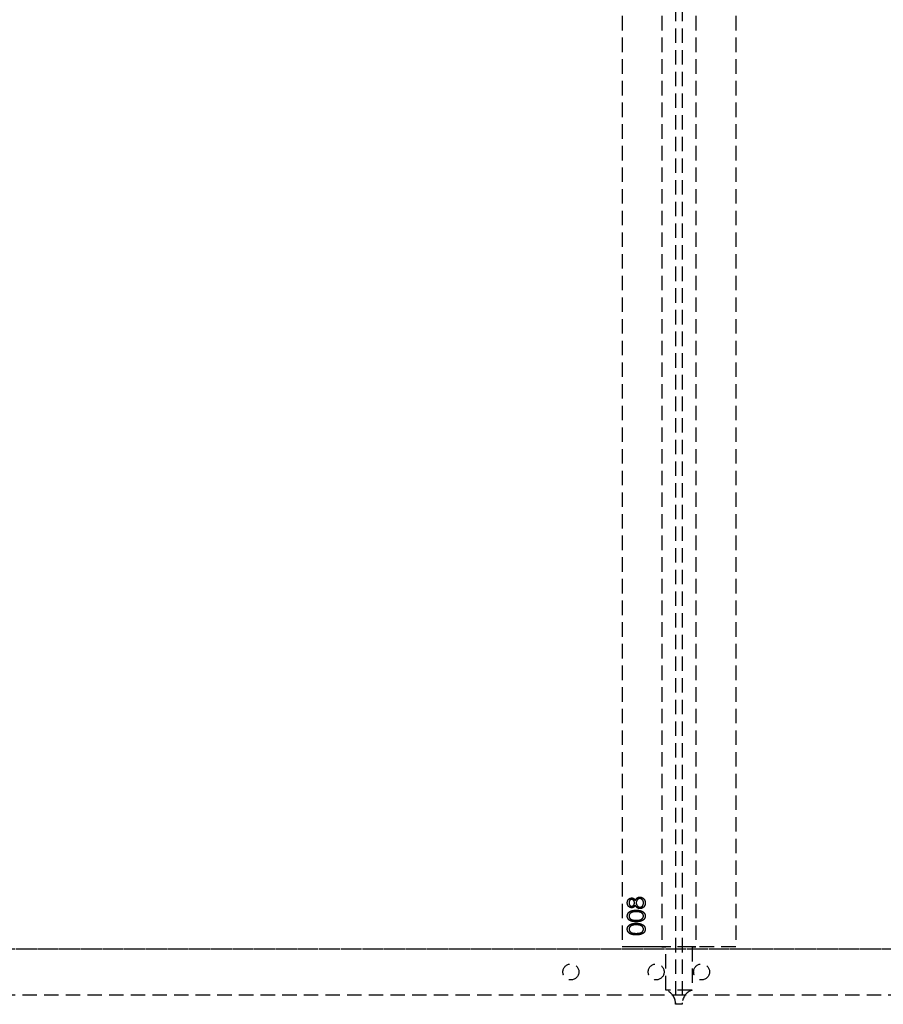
# Model space of a CAD drawing. Header units: millimetres. Extents: x 410 to 11678, y 2765 to 7100.
# Tile 34 of 38: x 5885 to 6645, y 4822 to 5688. Entities that reach past the tile are written whole.
import ezdxf

# ---------------------------------------------------------------- set-up
doc = ezdxf.new("R2010")
doc.units = ezdxf.units.MM
doc.header["$LTSCALE"] = 10
doc.linetypes.add('HIDDEN', pattern=[1.905, 1.27, -0.635])
doc.layers.add('Plancher inferieur', color=7, linetype='Continuous')

msp = doc.modelspace()

# ---------------------------------------------------------------- linework, layer by layer
at = {"layer": 'Plancher inferieur', "linetype": 'HIDDEN'}
for p, q in [((6462.02, 6499.61), (6462.02, 4822.76)), ((6468.02, 6499.61), (6468.02, 4822.76)), ((6415.02, 6453.44), (6415.02, 4872.44)), ((6450.02, 6453.44), (6450.02, 4872.44)), ((6480.02, 6453.44), (6480.02, 4872.44)), ((6515.02, 6453.44), (6515.02, 4872.44)), ((7405.02, 4870.44), (410.02, 4870.44)), ((7285.02, 4870.44), (5825.02, 4870.44)), ((6515.02, 4872.44), (6415.02, 4872.44)), ((6450.02, 4872.44), (6415.02, 4872.44)), ((6453.45, 4872.44), (6450.02, 4872.44)), ((6450.02, 4872.44), (6453.45, 4872.44)), ((6453.45, 4834.26), (6453.45, 4872.44)), ((6476.59, 4872.44), (6453.45, 4872.44)), ((6476.59, 4872.44), (6476.59, 4834.26)), ((6480.02, 4872.44), (6476.59, 4872.44)), ((6476.59, 4872.44), (6480.02, 4872.44)), ((6515.02, 4872.44), (6480.02, 4872.44)), ((6476.59, 4834.26), (6453.45, 4834.26)), ((7405.02, 4829.94), (410.02, 4829.94)), ((6462.02, 4821.94), (6462.02, 4822.76)), ((6468.02, 4821.94), (6462.02, 4821.94)), ((6468.02, 4822.76), (6468.02, 4821.94))]:
    msp.add_line(p, q, dxfattribs=at)
for centre in [(6370.02, 4850.44), (6370.02, 4850.44), (6445.02, 4850.44), (6445.02, 4850.44), (6485.02, 4850.44), (6485.02, 4850.44)]:
    msp.add_circle(centre, 7, dxfattribs=at)
for centre, start, end in [((6450.02, 4822.76), 0, 73.40216), ((6480.02, 4822.76), 106.59784, 180)]:
    msp.add_arc(centre, 12, start, end, dxfattribs=at)
for points, knots in [([(6419.63, 4911.25), (6419.64, 4911.45), (6419.65, 4911.82), (6419.75, 4912.37), (6419.93, 4912.9), (6420.16, 4913.41), (6420.44, 4913.88), (6420.79, 4914.29), (6421.17, 4914.66), (6421.6, 4914.96), (6422.06, 4915.21), (6422.54, 4915.38), (6423.03, 4915.49), (6423.36, 4915.51), (6423.53, 4915.51)], [0, 0, 0, 0, 0.089403, 0.176293, 0.262607, 0.34942, 0.435467, 0.518891, 0.600969, 0.683865, 0.765824, 0.844888, 0.922285, 1, 1, 1, 1]), ([(6419.63, 4911.25), (6419.64, 4911.45), (6419.65, 4911.82), (6419.75, 4912.37), (6419.93, 4912.9), (6420.16, 4913.41), (6420.44, 4913.88), (6420.79, 4914.29), (6421.17, 4914.66), (6421.6, 4914.96), (6422.06, 4915.21), (6422.54, 4915.38), (6423.03, 4915.49), (6423.36, 4915.51), (6423.53, 4915.51)], [0, 0, 0, 0, 0.089403, 0.176293, 0.262607, 0.34942, 0.435467, 0.518891, 0.600969, 0.683865, 0.765824, 0.844888, 0.922285, 1, 1, 1, 1]), ([(6423.47, 4914.17), (6423.4, 4914.16), (6423.26, 4914.16), (6423.05, 4914.12), (6422.85, 4914.06), (6422.65, 4913.98), (6422.45, 4913.87), (6422.26, 4913.74), (6422.07, 4913.58), (6421.89, 4913.4), (6421.72, 4913.2), (6421.57, 4912.98), (6421.45, 4912.73), (6421.35, 4912.46), (6421.27, 4912.17), (6421.21, 4911.86), (6421.18, 4911.53), (6421.18, 4911.3), (6421.17, 4911.18)], [0, 0, 0, 0, 0.050887, 0.101004, 0.151725, 0.203028, 0.256199, 0.311374, 0.369279, 0.430507, 0.492993, 0.556503, 0.622108, 0.690284, 0.761455, 0.836405, 0.915512, 1, 1, 1, 1]), ([(6423.47, 4914.17), (6423.4, 4914.16), (6423.26, 4914.16), (6423.05, 4914.12), (6422.85, 4914.06), (6422.65, 4913.98), (6422.45, 4913.87), (6422.26, 4913.74), (6422.07, 4913.58), (6421.89, 4913.4), (6421.72, 4913.2), (6421.57, 4912.98), (6421.45, 4912.73), (6421.35, 4912.46), (6421.27, 4912.17), (6421.21, 4911.86), (6421.18, 4911.53), (6421.18, 4911.3), (6421.17, 4911.18)], [0, 0, 0, 0, 0.050887, 0.101004, 0.151725, 0.203028, 0.256199, 0.311374, 0.369279, 0.430507, 0.492993, 0.556503, 0.622108, 0.690284, 0.761455, 0.836405, 0.915512, 1, 1, 1, 1]), ([(6425.98, 4911.23), (6425.98, 4911.36), (6425.97, 4911.61), (6425.9, 4911.99), (6425.79, 4912.35), (6425.64, 4912.7), (6425.45, 4913.03), (6425.23, 4913.32), (6424.97, 4913.57), (6424.69, 4913.78), (6424.39, 4913.95), (6424.09, 4914.08), (6423.78, 4914.15), (6423.58, 4914.16), (6423.47, 4914.17)], [0, 0, 0, 0, 0.089713, 0.178541, 0.266908, 0.356931, 0.445731, 0.530796, 0.614591, 0.698244, 0.779084, 0.855316, 0.928538, 1, 1, 1, 1]), ([(6425.98, 4911.23), (6425.98, 4911.36), (6425.97, 4911.61), (6425.9, 4911.99), (6425.79, 4912.35), (6425.64, 4912.7), (6425.45, 4913.03), (6425.23, 4913.32), (6424.97, 4913.57), (6424.69, 4913.78), (6424.39, 4913.95), (6424.09, 4914.08), (6423.78, 4914.15), (6423.58, 4914.16), (6423.47, 4914.17)], [0, 0, 0, 0, 0.089713, 0.178541, 0.266908, 0.356931, 0.445731, 0.530796, 0.614591, 0.698244, 0.779084, 0.855316, 0.928538, 1, 1, 1, 1]), ([(6423.53, 4915.51), (6423.69, 4915.51), (6424.01, 4915.49), (6424.47, 4915.39), (6424.91, 4915.22), (6425.32, 4914.99), (6425.7, 4914.68), (6426.05, 4914.31), (6426.38, 4913.88), (6426.57, 4913.55), (6426.66, 4913.38)], [0, 0, 0, 0, 0.1219258, 0.2394554, 0.3547741, 0.4714756, 0.5922654, 0.7186532, 0.8548665, 1, 1, 1, 1]), ([(6423.53, 4915.51), (6423.69, 4915.51), (6424.01, 4915.49), (6424.47, 4915.39), (6424.91, 4915.22), (6425.32, 4914.99), (6425.7, 4914.68), (6426.05, 4914.31), (6426.38, 4913.88), (6426.57, 4913.55), (6426.66, 4913.38)], [0, 0, 0, 0, 0.1219258, 0.2394554, 0.3547741, 0.4714756, 0.5922654, 0.7186532, 0.8548665, 1, 1, 1, 1]), ([(6426.66, 4913.38), (6426.73, 4913.5), (6426.85, 4913.74), (6427.05, 4914.08), (6427.26, 4914.4), (6427.48, 4914.69), (6427.7, 4914.95), (6427.93, 4915.19), (6428.16, 4915.4), (6428.41, 4915.59), (6428.66, 4915.75), (6428.92, 4915.89), (6429.19, 4916.01), (6429.46, 4916.11), (6429.75, 4916.19), (6430.04, 4916.24), (6430.34, 4916.27), (6430.55, 4916.28), (6430.65, 4916.28)], [0, 0, 0, 0, 0.079515, 0.15508, 0.226871, 0.295896, 0.362033, 0.425089, 0.485374, 0.544048, 0.601006, 0.657885, 0.714011, 0.769498, 0.826152, 0.8829, 0.940709, 1, 1, 1, 1]), ([(6426.66, 4913.38), (6426.73, 4913.5), (6426.85, 4913.74), (6427.05, 4914.08), (6427.26, 4914.4), (6427.48, 4914.69), (6427.7, 4914.95), (6427.93, 4915.19), (6428.16, 4915.4), (6428.41, 4915.59), (6428.66, 4915.75), (6428.92, 4915.89), (6429.19, 4916.01), (6429.46, 4916.11), (6429.75, 4916.19), (6430.04, 4916.24), (6430.34, 4916.27), (6430.55, 4916.28), (6430.65, 4916.28)], [0, 0, 0, 0, 0.079515, 0.15508, 0.226871, 0.295896, 0.362033, 0.425089, 0.485374, 0.544048, 0.601006, 0.657885, 0.714011, 0.769498, 0.826152, 0.8829, 0.940709, 1, 1, 1, 1]), ([(6430.68, 4914.94), (6430.57, 4914.93), (6430.37, 4914.92), (6430.07, 4914.88), (6429.79, 4914.79), (6429.5, 4914.67), (6429.23, 4914.52), (6428.97, 4914.33), (6428.71, 4914.11), (6428.47, 4913.86), (6428.25, 4913.59), (6428.05, 4913.3), (6427.89, 4912.99), (6427.75, 4912.67), (6427.65, 4912.34), (6427.57, 4912), (6427.53, 4911.64), (6427.52, 4911.39), (6427.52, 4911.27)], [0, 0, 0, 0, 0.05733, 0.113045, 0.169155, 0.225739, 0.283781, 0.3434, 0.406267, 0.471742, 0.538342, 0.603393, 0.667654, 0.732268, 0.797037, 0.86307, 0.930368, 1, 1, 1, 1]), ([(6430.68, 4914.94), (6430.57, 4914.93), (6430.37, 4914.92), (6430.07, 4914.88), (6429.79, 4914.79), (6429.5, 4914.67), (6429.23, 4914.52), (6428.97, 4914.33), (6428.71, 4914.11), (6428.47, 4913.86), (6428.25, 4913.59), (6428.05, 4913.3), (6427.89, 4912.99), (6427.75, 4912.67), (6427.65, 4912.34), (6427.57, 4912), (6427.53, 4911.64), (6427.52, 4911.39), (6427.52, 4911.27)], [0, 0, 0, 0, 0.05733, 0.113045, 0.169155, 0.225739, 0.283781, 0.3434, 0.406267, 0.471742, 0.538342, 0.603393, 0.667654, 0.732268, 0.797037, 0.86307, 0.930368, 1, 1, 1, 1]), ([(6430.65, 4916.28), (6430.79, 4916.28), (6431.08, 4916.27), (6431.5, 4916.21), (6431.91, 4916.13), (6432.31, 4916.01), (6432.69, 4915.84), (6433.06, 4915.64), (6433.42, 4915.42), (6433.64, 4915.24), (6433.76, 4915.15)], [0, 0, 0, 0, 0.128154, 0.253665, 0.377314, 0.500218, 0.62293, 0.745847, 0.871399, 1, 1, 1, 1]), ([(6430.65, 4916.28), (6430.79, 4916.28), (6431.08, 4916.27), (6431.5, 4916.21), (6431.91, 4916.13), (6432.31, 4916.01), (6432.69, 4915.84), (6433.06, 4915.64), (6433.42, 4915.42), (6433.64, 4915.24), (6433.76, 4915.15)], [0, 0, 0, 0, 0.128154, 0.253665, 0.377314, 0.500218, 0.62293, 0.745847, 0.871399, 1, 1, 1, 1]), ([(6433.87, 4911.18), (6433.86, 4911.32), (6433.86, 4911.59), (6433.81, 4911.99), (6433.74, 4912.37), (6433.64, 4912.72), (6433.5, 4913.06), (6433.33, 4913.37), (6433.14, 4913.66), (6432.91, 4913.92), (6432.67, 4914.16), (6432.42, 4914.36), (6432.15, 4914.54), (6431.88, 4914.68), (6431.59, 4914.8), (6431.3, 4914.88), (6430.99, 4914.93), (6430.78, 4914.93), (6430.68, 4914.94)], [0, 0, 0, 0, 0.0765551, 0.1491538, 0.2188158, 0.2853982, 0.3503458, 0.4141547, 0.4772055, 0.5403912, 0.6022224, 0.6620507, 0.7199485, 0.7759187, 0.8311234, 0.8866732, 0.9425553, 1, 1, 1, 1]), ([(6433.87, 4911.18), (6433.86, 4911.32), (6433.86, 4911.59), (6433.81, 4911.99), (6433.74, 4912.37), (6433.64, 4912.72), (6433.5, 4913.06), (6433.33, 4913.37), (6433.14, 4913.66), (6432.91, 4913.92), (6432.67, 4914.16), (6432.42, 4914.36), (6432.15, 4914.54), (6431.88, 4914.68), (6431.59, 4914.8), (6431.3, 4914.88), (6430.99, 4914.93), (6430.78, 4914.93), (6430.68, 4914.94)], [0, 0, 0, 0, 0.0765551, 0.1491538, 0.2188158, 0.2853982, 0.3503458, 0.4141547, 0.4772055, 0.5403912, 0.6022224, 0.6620507, 0.7199485, 0.7759187, 0.8311234, 0.8866732, 0.9425553, 1, 1, 1, 1]), ([(6433.76, 4915.15), (6433.89, 4915.03), (6434.15, 4914.79), (6434.49, 4914.38), (6434.77, 4913.94), (6435, 4913.45), (6435.18, 4912.93), (6435.31, 4912.38), (6435.39, 4911.78), (6435.4, 4911.37), (6435.4, 4911.16)], [0, 0, 0, 0, 0.119283, 0.237093, 0.354796, 0.474576, 0.59746, 0.724926, 0.858883, 1, 1, 1, 1]), ([(6433.76, 4915.15), (6433.89, 4915.03), (6434.15, 4914.79), (6434.49, 4914.38), (6434.77, 4913.94), (6435, 4913.45), (6435.18, 4912.93), (6435.31, 4912.38), (6435.39, 4911.78), (6435.4, 4911.37), (6435.4, 4911.16)], [0, 0, 0, 0, 0.119283, 0.237093, 0.354796, 0.474576, 0.59746, 0.724926, 0.858883, 1, 1, 1, 1]), ([(6423.48, 4906.86), (6423.32, 4906.87), (6423, 4906.88), (6422.52, 4906.99), (6422.05, 4907.18), (6421.59, 4907.43), (6421.16, 4907.75), (6420.77, 4908.12), (6420.43, 4908.55), (6420.15, 4909.04), (6419.92, 4909.56), (6419.76, 4910.11), (6419.65, 4910.67), (6419.64, 4911.06), (6419.63, 4911.25)], [0, 0, 0, 0, 0.074056, 0.1488654, 0.2266602, 0.308132, 0.3911773, 0.4739467, 0.5579423, 0.645001, 0.7333728, 0.8210979, 0.9092902, 1, 1, 1, 1]), ([(6423.48, 4906.86), (6423.32, 4906.87), (6423, 4906.88), (6422.52, 4906.99), (6422.05, 4907.18), (6421.59, 4907.43), (6421.16, 4907.75), (6420.77, 4908.12), (6420.43, 4908.55), (6420.15, 4909.04), (6419.92, 4909.56), (6419.76, 4910.11), (6419.65, 4910.67), (6419.64, 4911.06), (6419.63, 4911.25)], [0, 0, 0, 0, 0.074056, 0.1488654, 0.2266602, 0.308132, 0.3911773, 0.4739467, 0.5579423, 0.645001, 0.7333728, 0.8210979, 0.9092902, 1, 1, 1, 1]), ([(6419.63, 4899.57), (6419.64, 4899.69), (6419.64, 4899.92), (6419.69, 4900.27), (6419.75, 4900.62), (6419.84, 4900.95), (6419.96, 4901.28), (6420.11, 4901.59), (6420.27, 4901.9), (6420.47, 4902.2), (6420.7, 4902.49), (6420.95, 4902.76), (6421.22, 4903.02), (6421.53, 4903.25), (6421.86, 4903.48), (6422.21, 4903.69), (6422.6, 4903.88), (6423, 4904.07), (6423.45, 4904.22), (6423.92, 4904.37), (6424.44, 4904.48), (6424.98, 4904.58), (6425.57, 4904.65), (6426.19, 4904.71), (6426.85, 4904.73), (6427.29, 4904.74), (6427.53, 4904.74)], [0, 0, 0, 0, 0.033788, 0.067226, 0.099841, 0.132545, 0.16513, 0.198011, 0.23128, 0.265044, 0.299216, 0.334359, 0.369695, 0.406258, 0.443804, 0.482982, 0.523085, 0.565267, 0.609343, 0.656393, 0.705887, 0.758326, 0.813833, 0.872795, 0.934723, 1, 1, 1, 1]), ([(6419.63, 4899.57), (6419.64, 4899.69), (6419.64, 4899.92), (6419.69, 4900.27), (6419.75, 4900.62), (6419.84, 4900.95), (6419.96, 4901.28), (6420.11, 4901.59), (6420.27, 4901.9), (6420.47, 4902.2), (6420.7, 4902.49), (6420.95, 4902.76), (6421.22, 4903.02), (6421.53, 4903.25), (6421.86, 4903.48), (6422.21, 4903.69), (6422.6, 4903.88), (6423, 4904.07), (6423.45, 4904.22), (6423.92, 4904.37), (6424.44, 4904.48), (6424.98, 4904.58), (6425.57, 4904.65), (6426.19, 4904.71), (6426.85, 4904.73), (6427.29, 4904.74), (6427.53, 4904.74)], [0, 0, 0, 0, 0.033788, 0.067226, 0.099841, 0.132545, 0.16513, 0.198011, 0.23128, 0.265044, 0.299216, 0.334359, 0.369695, 0.406258, 0.443804, 0.482982, 0.523085, 0.565267, 0.609343, 0.656393, 0.705887, 0.758326, 0.813833, 0.872795, 0.934723, 1, 1, 1, 1]), ([(6421.17, 4911.18), (6421.18, 4911.07), (6421.18, 4910.87), (6421.21, 4910.57), (6421.26, 4910.28), (6421.34, 4910.01), (6421.43, 4909.74), (6421.56, 4909.5), (6421.7, 4909.26), (6421.86, 4909.05), (6422.03, 4908.85), (6422.22, 4908.68), (6422.41, 4908.53), (6422.61, 4908.41), (6422.83, 4908.32), (6423.04, 4908.26), (6423.27, 4908.21), (6423.43, 4908.21), (6423.5, 4908.2)], [0, 0, 0, 0, 0.075221, 0.147165, 0.216383, 0.283941, 0.350301, 0.414972, 0.479181, 0.544184, 0.607558, 0.667324, 0.725168, 0.781029, 0.834891, 0.889471, 0.944089, 1, 1, 1, 1]), ([(6421.17, 4911.18), (6421.18, 4911.07), (6421.18, 4910.87), (6421.21, 4910.57), (6421.26, 4910.28), (6421.34, 4910.01), (6421.43, 4909.74), (6421.56, 4909.5), (6421.7, 4909.26), (6421.86, 4909.05), (6422.03, 4908.85), (6422.22, 4908.68), (6422.41, 4908.53), (6422.61, 4908.41), (6422.83, 4908.32), (6423.04, 4908.26), (6423.27, 4908.21), (6423.43, 4908.21), (6423.5, 4908.2)], [0, 0, 0, 0, 0.075221, 0.147165, 0.216383, 0.283941, 0.350301, 0.414972, 0.479181, 0.544184, 0.607558, 0.667324, 0.725168, 0.781029, 0.834891, 0.889471, 0.944089, 1, 1, 1, 1]), ([(6427.52, 4903.4), (6427.34, 4903.39), (6426.99, 4903.39), (6426.47, 4903.37), (6425.98, 4903.33), (6425.51, 4903.28), (6425.07, 4903.2), (6424.65, 4903.12), (6424.26, 4903.01), (6423.9, 4902.9), (6423.55, 4902.77), (6423.24, 4902.62), (6422.94, 4902.47), (6422.67, 4902.3), (6422.42, 4902.12), (6422.2, 4901.92), (6422, 4901.72), (6421.77, 4901.43), (6421.53, 4901.06), (6421.32, 4900.59), (6421.2, 4900.1), (6421.18, 4899.77), (6421.17, 4899.61)], [0, 0, 0, 0, 0.065674, 0.128473, 0.188155, 0.24508, 0.299416, 0.350785, 0.399899, 0.446624, 0.491202, 0.533319, 0.573791, 0.612461, 0.649528, 0.685459, 0.720284, 0.754012, 0.819093, 0.880506, 0.940318, 1, 1, 1, 1]), ([(6427.52, 4903.4), (6427.34, 4903.39), (6426.99, 4903.39), (6426.47, 4903.37), (6425.98, 4903.33), (6425.51, 4903.28), (6425.07, 4903.2), (6424.65, 4903.12), (6424.26, 4903.01), (6423.9, 4902.9), (6423.55, 4902.77), (6423.24, 4902.62), (6422.94, 4902.47), (6422.67, 4902.3), (6422.42, 4902.12), (6422.2, 4901.92), (6422, 4901.72), (6421.77, 4901.43), (6421.53, 4901.06), (6421.32, 4900.59), (6421.2, 4900.1), (6421.18, 4899.77), (6421.17, 4899.61)], [0, 0, 0, 0, 0.065674, 0.128473, 0.188155, 0.24508, 0.299416, 0.350785, 0.399899, 0.446624, 0.491202, 0.533319, 0.573791, 0.612461, 0.649528, 0.685459, 0.720284, 0.754012, 0.819093, 0.880506, 0.940318, 1, 1, 1, 1]), ([(6426.66, 4909.05), (6426.57, 4908.88), (6426.38, 4908.54), (6426.05, 4908.09), (6425.68, 4907.71), (6425.28, 4907.4), (6424.86, 4907.16), (6424.41, 4906.99), (6423.95, 4906.88), (6423.64, 4906.86), (6423.48, 4906.86)], [0, 0, 0, 0, 0.145849, 0.281964, 0.410893, 0.535063, 0.654726, 0.77015, 0.884564, 1, 1, 1, 1]), ([(6426.66, 4909.05), (6426.57, 4908.88), (6426.38, 4908.54), (6426.05, 4908.09), (6425.68, 4907.71), (6425.28, 4907.4), (6424.86, 4907.16), (6424.41, 4906.99), (6423.95, 4906.88), (6423.64, 4906.86), (6423.48, 4906.86)], [0, 0, 0, 0, 0.145849, 0.281964, 0.410893, 0.535063, 0.654726, 0.77015, 0.884564, 1, 1, 1, 1]), ([(6423.5, 4908.2), (6423.58, 4908.21), (6423.74, 4908.21), (6423.97, 4908.26), (6424.19, 4908.33), (6424.41, 4908.43), (6424.62, 4908.56), (6424.83, 4908.71), (6425.03, 4908.9), (6425.22, 4909.11), (6425.4, 4909.34), (6425.55, 4909.58), (6425.68, 4909.84), (6425.79, 4910.1), (6425.88, 4910.37), (6425.94, 4910.65), (6425.97, 4910.94), (6425.98, 4911.13), (6425.98, 4911.23)], [0, 0, 0, 0, 0.054564, 0.107826, 0.161924, 0.21751, 0.274498, 0.334815, 0.397555, 0.464755, 0.532901, 0.600097, 0.665354, 0.731084, 0.796883, 0.863292, 0.930831, 1, 1, 1, 1]), ([(6423.5, 4908.2), (6423.58, 4908.21), (6423.74, 4908.21), (6423.97, 4908.26), (6424.19, 4908.33), (6424.41, 4908.43), (6424.62, 4908.56), (6424.83, 4908.71), (6425.03, 4908.9), (6425.22, 4909.11), (6425.4, 4909.34), (6425.55, 4909.58), (6425.68, 4909.84), (6425.79, 4910.1), (6425.88, 4910.37), (6425.94, 4910.65), (6425.97, 4910.94), (6425.98, 4911.13), (6425.98, 4911.23)], [0, 0, 0, 0, 0.054564, 0.107826, 0.161924, 0.21751, 0.274498, 0.334815, 0.397555, 0.464755, 0.532901, 0.600097, 0.665354, 0.731084, 0.796883, 0.863292, 0.930831, 1, 1, 1, 1]), ([(6430.77, 4906.09), (6430.67, 4906.09), (6430.46, 4906.1), (6430.15, 4906.13), (6429.85, 4906.18), (6429.56, 4906.26), (6429.28, 4906.36), (6429, 4906.48), (6428.73, 4906.62), (6428.47, 4906.78), (6428.22, 4906.97), (6427.97, 4907.19), (6427.74, 4907.43), (6427.51, 4907.71), (6427.28, 4908), (6427.07, 4908.33), (6426.86, 4908.67), (6426.73, 4908.92), (6426.66, 4909.05)], [0, 0, 0, 0, 0.058845, 0.116298, 0.172649, 0.228746, 0.284538, 0.340718, 0.397083, 0.453952, 0.512754, 0.573075, 0.636439, 0.702408, 0.771517, 0.844208, 0.920082, 1, 1, 1, 1]), ([(6430.77, 4906.09), (6430.67, 4906.09), (6430.46, 4906.1), (6430.15, 4906.13), (6429.85, 4906.18), (6429.56, 4906.26), (6429.28, 4906.36), (6429, 4906.48), (6428.73, 4906.62), (6428.47, 4906.78), (6428.22, 4906.97), (6427.97, 4907.19), (6427.74, 4907.43), (6427.51, 4907.71), (6427.28, 4908), (6427.07, 4908.33), (6426.86, 4908.67), (6426.73, 4908.92), (6426.66, 4909.05)], [0, 0, 0, 0, 0.058845, 0.116298, 0.172649, 0.228746, 0.284538, 0.340718, 0.397083, 0.453952, 0.512754, 0.573075, 0.636439, 0.702408, 0.771517, 0.844208, 0.920082, 1, 1, 1, 1]), ([(6427.52, 4911.27), (6427.52, 4911.13), (6427.53, 4910.87), (6427.58, 4910.49), (6427.65, 4910.12), (6427.76, 4909.77), (6427.9, 4909.44), (6428.07, 4909.11), (6428.27, 4908.81), (6428.5, 4908.53), (6428.75, 4908.28), (6429.02, 4908.05), (6429.29, 4907.86), (6429.58, 4907.71), (6429.87, 4907.58), (6430.18, 4907.5), (6430.5, 4907.45), (6430.71, 4907.44), (6430.82, 4907.44)], [0, 0, 0, 0, 0.071258, 0.13979, 0.206465, 0.271493, 0.336029, 0.400214, 0.464659, 0.529715, 0.594078, 0.655637, 0.714894, 0.772151, 0.829026, 0.88514, 0.942088, 1, 1, 1, 1]), ([(6427.52, 4911.27), (6427.52, 4911.13), (6427.53, 4910.87), (6427.58, 4910.49), (6427.65, 4910.12), (6427.76, 4909.77), (6427.9, 4909.44), (6428.07, 4909.11), (6428.27, 4908.81), (6428.5, 4908.53), (6428.75, 4908.28), (6429.02, 4908.05), (6429.29, 4907.86), (6429.58, 4907.71), (6429.87, 4907.58), (6430.18, 4907.5), (6430.5, 4907.45), (6430.71, 4907.44), (6430.82, 4907.44)], [0, 0, 0, 0, 0.071258, 0.13979, 0.206465, 0.271493, 0.336029, 0.400214, 0.464659, 0.529715, 0.594078, 0.655637, 0.714894, 0.772151, 0.829026, 0.88514, 0.942088, 1, 1, 1, 1]), ([(6431.29, 4902.83), (6431.16, 4902.87), (6430.88, 4902.97), (6430.46, 4903.08), (6430.02, 4903.18), (6429.56, 4903.26), (6429.08, 4903.32), (6428.58, 4903.36), (6428.05, 4903.39), (6427.7, 4903.4), (6427.52, 4903.4)], [0, 0, 0, 0, 0.110588, 0.224542, 0.342503, 0.464324, 0.590756, 0.722227, 0.858843, 1, 1, 1, 1]), ([(6431.29, 4902.83), (6431.16, 4902.87), (6430.88, 4902.97), (6430.46, 4903.08), (6430.02, 4903.18), (6429.56, 4903.26), (6429.08, 4903.32), (6428.58, 4903.36), (6428.05, 4903.39), (6427.7, 4903.4), (6427.52, 4903.4)], [0, 0, 0, 0, 0.110588, 0.224542, 0.342503, 0.464324, 0.590756, 0.722227, 0.858843, 1, 1, 1, 1]), ([(6427.53, 4904.74), (6427.75, 4904.74), (6428.2, 4904.73), (6428.86, 4904.71), (6429.47, 4904.65), (6430.05, 4904.58), (6430.6, 4904.48), (6431.11, 4904.37), (6431.58, 4904.24), (6432.02, 4904.07), (6432.43, 4903.9), (6432.81, 4903.7), (6433.16, 4903.5), (6433.49, 4903.27), (6433.8, 4903.03), (6434.07, 4902.77), (6434.33, 4902.5), (6434.55, 4902.21), (6434.76, 4901.91), (6434.93, 4901.6), (6435.07, 4901.28), (6435.19, 4900.95), (6435.29, 4900.62), (6435.35, 4900.27), (6435.4, 4899.92), (6435.4, 4899.69), (6435.4, 4899.57)], [0, 0, 0, 0, 0.065069, 0.127067, 0.185532, 0.240785, 0.293004, 0.342556, 0.388955, 0.432815, 0.474671, 0.514821, 0.553655, 0.591479, 0.627861, 0.663639, 0.698823, 0.733433, 0.76763, 0.801074, 0.83425, 0.86697, 0.899712, 0.932696, 0.966173, 1, 1, 1, 1]), ([(6427.53, 4904.74), (6427.75, 4904.74), (6428.2, 4904.73), (6428.86, 4904.71), (6429.47, 4904.65), (6430.05, 4904.58), (6430.6, 4904.48), (6431.11, 4904.37), (6431.58, 4904.24), (6432.02, 4904.07), (6432.43, 4903.9), (6432.81, 4903.7), (6433.16, 4903.5), (6433.49, 4903.27), (6433.8, 4903.03), (6434.07, 4902.77), (6434.33, 4902.5), (6434.55, 4902.21), (6434.76, 4901.91), (6434.93, 4901.6), (6435.07, 4901.28), (6435.19, 4900.95), (6435.29, 4900.62), (6435.35, 4900.27), (6435.4, 4899.92), (6435.4, 4899.69), (6435.4, 4899.57)], [0, 0, 0, 0, 0.065069, 0.127067, 0.185532, 0.240785, 0.293004, 0.342556, 0.388955, 0.432815, 0.474671, 0.514821, 0.553655, 0.591479, 0.627861, 0.663639, 0.698823, 0.733433, 0.76763, 0.801074, 0.83425, 0.86697, 0.899712, 0.932696, 0.966173, 1, 1, 1, 1]), ([(6435.4, 4911.16), (6435.4, 4910.96), (6435.39, 4910.57), (6435.32, 4910), (6435.21, 4909.47), (6435.05, 4908.97), (6434.85, 4908.51), (6434.6, 4908.1), (6434.31, 4907.71), (6433.96, 4907.37), (6433.6, 4907.07), (6433.22, 4906.81), (6432.84, 4906.59), (6432.44, 4906.4), (6432.04, 4906.26), (6431.62, 4906.16), (6431.2, 4906.1), (6430.92, 4906.09), (6430.77, 4906.09)], [0, 0, 0, 0, 0.078555, 0.152861, 0.223556, 0.290371, 0.355398, 0.418285, 0.480381, 0.543065, 0.604915, 0.664388, 0.721932, 0.77801, 0.833832, 0.888863, 0.94409, 1, 1, 1, 1]), ([(6435.4, 4911.16), (6435.4, 4910.96), (6435.39, 4910.57), (6435.32, 4910), (6435.21, 4909.47), (6435.05, 4908.97), (6434.85, 4908.51), (6434.6, 4908.1), (6434.31, 4907.71), (6433.96, 4907.37), (6433.6, 4907.07), (6433.22, 4906.81), (6432.84, 4906.59), (6432.44, 4906.4), (6432.04, 4906.26), (6431.62, 4906.16), (6431.2, 4906.1), (6430.92, 4906.09), (6430.77, 4906.09)], [0, 0, 0, 0, 0.078555, 0.152861, 0.223556, 0.290371, 0.355398, 0.418285, 0.480381, 0.543065, 0.604915, 0.664388, 0.721932, 0.77801, 0.833832, 0.888863, 0.94409, 1, 1, 1, 1]), ([(6430.82, 4907.44), (6430.95, 4907.44), (6431.22, 4907.45), (6431.62, 4907.54), (6432, 4907.69), (6432.36, 4907.9), (6432.71, 4908.15), (6433.01, 4908.47), (6433.27, 4908.82), (6433.48, 4909.22), (6433.65, 4909.66), (6433.78, 4910.14), (6433.85, 4910.65), (6433.86, 4911), (6433.87, 4911.18)], [0, 0, 0, 0, 0.074911, 0.149165, 0.224533, 0.302398, 0.382007, 0.46125, 0.542201, 0.626514, 0.71441, 0.80487, 0.90011, 1, 1, 1, 1]), ([(6430.82, 4907.44), (6430.95, 4907.44), (6431.22, 4907.45), (6431.62, 4907.54), (6432, 4907.69), (6432.36, 4907.9), (6432.71, 4908.15), (6433.01, 4908.47), (6433.27, 4908.82), (6433.48, 4909.22), (6433.65, 4909.66), (6433.78, 4910.14), (6433.85, 4910.65), (6433.86, 4911), (6433.87, 4911.18)], [0, 0, 0, 0, 0.074911, 0.149165, 0.224533, 0.302398, 0.382007, 0.46125, 0.542201, 0.626514, 0.71441, 0.80487, 0.90011, 1, 1, 1, 1]), ([(6427.53, 4894.55), (6427.28, 4894.55), (6426.82, 4894.55), (6426.14, 4894.59), (6425.5, 4894.64), (6424.9, 4894.7), (6424.35, 4894.79), (6423.84, 4894.9), (6423.37, 4895.03), (6422.94, 4895.18), (6422.54, 4895.34), (6422.17, 4895.53), (6421.83, 4895.73), (6421.5, 4895.94), (6421.21, 4896.18), (6420.94, 4896.42), (6420.69, 4896.69), (6420.47, 4896.97), (6420.27, 4897.27), (6420.1, 4897.57), (6419.96, 4897.88), (6419.84, 4898.2), (6419.75, 4898.53), (6419.68, 4898.87), (6419.64, 4899.21), (6419.64, 4899.45), (6419.63, 4899.57)], [0, 0, 0, 0, 0.06859, 0.133236, 0.194298, 0.251261, 0.304491, 0.354209, 0.400451, 0.443378, 0.483979, 0.523213, 0.561001, 0.597856, 0.633471, 0.668265, 0.702638, 0.736825, 0.77043, 0.803572, 0.835925, 0.86847, 0.900854, 0.933471, 0.96626, 1, 1, 1, 1]), ([(6427.53, 4894.55), (6427.28, 4894.55), (6426.82, 4894.55), (6426.14, 4894.59), (6425.5, 4894.64), (6424.9, 4894.7), (6424.35, 4894.79), (6423.84, 4894.9), (6423.37, 4895.03), (6422.94, 4895.18), (6422.54, 4895.34), (6422.17, 4895.53), (6421.83, 4895.73), (6421.5, 4895.94), (6421.21, 4896.18), (6420.94, 4896.42), (6420.69, 4896.69), (6420.47, 4896.97), (6420.27, 4897.27), (6420.1, 4897.57), (6419.96, 4897.88), (6419.84, 4898.2), (6419.75, 4898.53), (6419.68, 4898.87), (6419.64, 4899.21), (6419.64, 4899.45), (6419.63, 4899.57)], [0, 0, 0, 0, 0.06859, 0.133236, 0.194298, 0.251261, 0.304491, 0.354209, 0.400451, 0.443378, 0.483979, 0.523213, 0.561001, 0.597856, 0.633471, 0.668265, 0.702638, 0.736825, 0.77043, 0.803572, 0.835925, 0.86847, 0.900854, 0.933471, 0.96626, 1, 1, 1, 1]), ([(6421.17, 4899.61), (6421.18, 4899.44), (6421.2, 4899.11), (6421.32, 4898.62), (6421.53, 4898.15), (6421.77, 4897.78), (6422, 4897.49), (6422.19, 4897.29), (6422.4, 4897.1), (6422.63, 4896.93), (6422.89, 4896.77), (6423.15, 4896.61), (6423.45, 4896.48), (6423.76, 4896.35), (6424.1, 4896.24), (6424.47, 4896.15), (6424.89, 4896.07), (6425.34, 4896.01), (6425.83, 4895.96), (6426.36, 4895.92), (6426.93, 4895.9), (6427.32, 4895.9), (6427.52, 4895.9)], [0, 0, 0, 0, 0.0603773, 0.1208646, 0.1825791, 0.2476255, 0.281336, 0.3151193, 0.3494568, 0.3846056, 0.4210158, 0.4582367, 0.4968943, 0.5373154, 0.5802098, 0.6271671, 0.6784377, 0.7340242, 0.7937784, 0.8577356, 0.9267091, 1, 1, 1, 1]), ([(6421.17, 4899.61), (6421.18, 4899.44), (6421.2, 4899.11), (6421.32, 4898.62), (6421.53, 4898.15), (6421.77, 4897.78), (6422, 4897.49), (6422.19, 4897.29), (6422.4, 4897.1), (6422.63, 4896.93), (6422.89, 4896.77), (6423.15, 4896.61), (6423.45, 4896.48), (6423.76, 4896.35), (6424.1, 4896.24), (6424.47, 4896.15), (6424.89, 4896.07), (6425.34, 4896.01), (6425.83, 4895.96), (6426.36, 4895.92), (6426.93, 4895.9), (6427.32, 4895.9), (6427.52, 4895.9)], [0, 0, 0, 0, 0.0603773, 0.1208646, 0.1825791, 0.2476255, 0.281336, 0.3151193, 0.3494568, 0.3846056, 0.4210158, 0.4582367, 0.4968943, 0.5373154, 0.5802098, 0.6271671, 0.6784377, 0.7340242, 0.7937784, 0.8577356, 0.9267091, 1, 1, 1, 1]), ([(6427.52, 4895.9), (6427.72, 4895.9), (6428.11, 4895.9), (6428.67, 4895.92), (6429.2, 4895.96), (6429.69, 4896.01), (6430.14, 4896.07), (6430.55, 4896.15), (6430.93, 4896.24), (6431.27, 4896.35), (6431.58, 4896.48), (6431.87, 4896.61), (6432.14, 4896.76), (6432.4, 4896.92), (6432.63, 4897.1), (6432.84, 4897.29), (6433.03, 4897.49), (6433.27, 4897.78), (6433.5, 4898.15), (6433.71, 4898.63), (6433.84, 4899.12), (6433.86, 4899.45), (6433.87, 4899.61)], [0, 0, 0, 0, 0.072955, 0.141591, 0.205573, 0.265315, 0.320613, 0.371477, 0.418453, 0.461364, 0.501801, 0.540474, 0.577852, 0.614276, 0.64966, 0.684283, 0.718344, 0.752068, 0.817643, 0.879716, 0.939962, 1, 1, 1, 1]), ([(6427.52, 4895.9), (6427.72, 4895.9), (6428.11, 4895.9), (6428.67, 4895.92), (6429.2, 4895.96), (6429.69, 4896.01), (6430.14, 4896.07), (6430.55, 4896.15), (6430.93, 4896.24), (6431.27, 4896.35), (6431.58, 4896.48), (6431.87, 4896.61), (6432.14, 4896.76), (6432.4, 4896.92), (6432.63, 4897.1), (6432.84, 4897.29), (6433.03, 4897.49), (6433.27, 4897.78), (6433.5, 4898.15), (6433.71, 4898.63), (6433.84, 4899.12), (6433.86, 4899.45), (6433.87, 4899.61)], [0, 0, 0, 0, 0.072955, 0.141591, 0.205573, 0.265315, 0.320613, 0.371477, 0.418453, 0.461364, 0.501801, 0.540474, 0.577852, 0.614276, 0.64966, 0.684283, 0.718344, 0.752068, 0.817643, 0.879716, 0.939962, 1, 1, 1, 1]), ([(6435.4, 4899.57), (6435.4, 4899.45), (6435.4, 4899.21), (6435.36, 4898.87), (6435.29, 4898.53), (6435.2, 4898.21), (6435.09, 4897.89), (6434.94, 4897.58), (6434.77, 4897.28), (6434.58, 4896.98), (6434.36, 4896.7), (6434.12, 4896.44), (6433.84, 4896.19), (6433.55, 4895.96), (6433.22, 4895.74), (6432.88, 4895.54), (6432.5, 4895.36), (6432.1, 4895.19), (6431.67, 4895.04), (6431.2, 4894.9), (6430.69, 4894.8), (6430.13, 4894.71), (6429.54, 4894.64), (6428.9, 4894.59), (6428.23, 4894.55), (6427.76, 4894.55), (6427.53, 4894.55)], [0, 0, 0, 0, 0.033789, 0.066625, 0.099289, 0.131367, 0.163592, 0.196113, 0.228912, 0.26217, 0.296004, 0.330232, 0.365076, 0.400968, 0.437877, 0.475966, 0.51564, 0.556675, 0.600028, 0.64669, 0.696419, 0.749772, 0.80685, 0.86743, 0.931884, 1, 1, 1, 1]), ([(6435.4, 4899.57), (6435.4, 4899.45), (6435.4, 4899.21), (6435.36, 4898.87), (6435.29, 4898.53), (6435.2, 4898.21), (6435.09, 4897.89), (6434.94, 4897.58), (6434.77, 4897.28), (6434.58, 4896.98), (6434.36, 4896.7), (6434.12, 4896.44), (6433.84, 4896.19), (6433.55, 4895.96), (6433.22, 4895.74), (6432.88, 4895.54), (6432.5, 4895.36), (6432.1, 4895.19), (6431.67, 4895.04), (6431.2, 4894.9), (6430.69, 4894.8), (6430.13, 4894.71), (6429.54, 4894.64), (6428.9, 4894.59), (6428.23, 4894.55), (6427.76, 4894.55), (6427.53, 4894.55)], [0, 0, 0, 0, 0.033789, 0.066625, 0.099289, 0.131367, 0.163592, 0.196113, 0.228912, 0.26217, 0.296004, 0.330232, 0.365076, 0.400968, 0.437877, 0.475966, 0.51564, 0.556675, 0.600028, 0.64669, 0.696419, 0.749772, 0.80685, 0.86743, 0.931884, 1, 1, 1, 1]), ([(6433.87, 4899.61), (6433.86, 4899.78), (6433.84, 4900.11), (6433.72, 4900.59), (6433.51, 4901.06), (6433.28, 4901.43), (6433.05, 4901.71), (6432.86, 4901.91), (6432.65, 4902.1), (6432.42, 4902.27), (6432.17, 4902.44), (6431.89, 4902.58), (6431.6, 4902.71), (6431.39, 4902.79), (6431.29, 4902.83)], [0, 0, 0, 0, 0.112802, 0.225203, 0.339663, 0.459731, 0.521784, 0.583969, 0.64821, 0.71391, 0.781027, 0.851466, 0.924059, 1, 1, 1, 1]), ([(6433.87, 4899.61), (6433.86, 4899.78), (6433.84, 4900.11), (6433.72, 4900.59), (6433.51, 4901.06), (6433.28, 4901.43), (6433.05, 4901.71), (6432.86, 4901.91), (6432.65, 4902.1), (6432.42, 4902.27), (6432.17, 4902.44), (6431.89, 4902.58), (6431.6, 4902.71), (6431.39, 4902.79), (6431.29, 4902.83)], [0, 0, 0, 0, 0.112802, 0.225203, 0.339663, 0.459731, 0.521784, 0.583969, 0.64821, 0.71391, 0.781027, 0.851466, 0.924059, 1, 1, 1, 1]), ([(6419.63, 4888.03), (6419.64, 4888.15), (6419.64, 4888.38), (6419.69, 4888.73), (6419.75, 4889.08), (6419.84, 4889.41), (6419.96, 4889.74), (6420.11, 4890.05), (6420.27, 4890.36), (6420.47, 4890.66), (6420.7, 4890.95), (6420.95, 4891.22), (6421.22, 4891.48), (6421.53, 4891.72), (6421.86, 4891.94), (6422.21, 4892.15), (6422.6, 4892.35), (6423, 4892.53), (6423.45, 4892.69), (6423.92, 4892.83), (6424.44, 4892.94), (6424.98, 4893.04), (6425.57, 4893.11), (6426.19, 4893.17), (6426.85, 4893.2), (6427.29, 4893.2), (6427.53, 4893.2)], [0, 0, 0, 0, 0.033788, 0.067226, 0.099841, 0.132545, 0.16513, 0.198011, 0.23128, 0.265044, 0.299216, 0.334359, 0.369695, 0.406258, 0.443804, 0.482982, 0.523085, 0.565267, 0.609343, 0.656393, 0.705887, 0.758326, 0.813833, 0.872795, 0.934723, 1, 1, 1, 1]), ([(6419.63, 4888.03), (6419.64, 4888.15), (6419.64, 4888.38), (6419.69, 4888.73), (6419.75, 4889.08), (6419.84, 4889.41), (6419.96, 4889.74), (6420.11, 4890.05), (6420.27, 4890.36), (6420.47, 4890.66), (6420.7, 4890.95), (6420.95, 4891.22), (6421.22, 4891.48), (6421.53, 4891.72), (6421.86, 4891.94), (6422.21, 4892.15), (6422.6, 4892.35), (6423, 4892.53), (6423.45, 4892.69), (6423.92, 4892.83), (6424.44, 4892.94), (6424.98, 4893.04), (6425.57, 4893.11), (6426.19, 4893.17), (6426.85, 4893.2), (6427.29, 4893.2), (6427.53, 4893.2)], [0, 0, 0, 0, 0.033788, 0.067226, 0.099841, 0.132545, 0.16513, 0.198011, 0.23128, 0.265044, 0.299216, 0.334359, 0.369695, 0.406258, 0.443804, 0.482982, 0.523085, 0.565267, 0.609343, 0.656393, 0.705887, 0.758326, 0.813833, 0.872795, 0.934723, 1, 1, 1, 1]), ([(6427.53, 4883.01), (6427.28, 4883.01), (6426.82, 4883.02), (6426.14, 4883.05), (6425.5, 4883.1), (6424.9, 4883.17), (6424.35, 4883.25), (6423.84, 4883.36), (6423.37, 4883.49), (6422.94, 4883.64), (6422.54, 4883.81), (6422.17, 4883.99), (6421.83, 4884.19), (6421.5, 4884.41), (6421.21, 4884.64), (6420.94, 4884.89), (6420.69, 4885.15), (6420.47, 4885.43), (6420.27, 4885.73), (6420.1, 4886.03), (6419.96, 4886.34), (6419.84, 4886.66), (6419.75, 4886.99), (6419.68, 4887.33), (6419.64, 4887.68), (6419.64, 4887.91), (6419.63, 4888.03)], [0, 0, 0, 0, 0.06859, 0.133236, 0.194298, 0.251261, 0.304491, 0.354209, 0.400451, 0.443378, 0.483979, 0.523213, 0.561001, 0.597856, 0.633471, 0.668265, 0.702638, 0.736825, 0.77043, 0.803572, 0.835925, 0.86847, 0.900854, 0.933471, 0.96626, 1, 1, 1, 1]), ([(6427.53, 4883.01), (6427.28, 4883.01), (6426.82, 4883.02), (6426.14, 4883.05), (6425.5, 4883.1), (6424.9, 4883.17), (6424.35, 4883.25), (6423.84, 4883.36), (6423.37, 4883.49), (6422.94, 4883.64), (6422.54, 4883.81), (6422.17, 4883.99), (6421.83, 4884.19), (6421.5, 4884.41), (6421.21, 4884.64), (6420.94, 4884.89), (6420.69, 4885.15), (6420.47, 4885.43), (6420.27, 4885.73), (6420.1, 4886.03), (6419.96, 4886.34), (6419.84, 4886.66), (6419.75, 4886.99), (6419.68, 4887.33), (6419.64, 4887.68), (6419.64, 4887.91), (6419.63, 4888.03)], [0, 0, 0, 0, 0.06859, 0.133236, 0.194298, 0.251261, 0.304491, 0.354209, 0.400451, 0.443378, 0.483979, 0.523213, 0.561001, 0.597856, 0.633471, 0.668265, 0.702638, 0.736825, 0.77043, 0.803572, 0.835925, 0.86847, 0.900854, 0.933471, 0.96626, 1, 1, 1, 1]), ([(6427.52, 4891.86), (6427.34, 4891.86), (6426.99, 4891.85), (6426.47, 4891.83), (6425.98, 4891.79), (6425.51, 4891.74), (6425.07, 4891.66), (6424.65, 4891.58), (6424.26, 4891.47), (6423.9, 4891.36), (6423.55, 4891.23), (6423.24, 4891.08), (6422.94, 4890.93), (6422.67, 4890.76), (6422.42, 4890.58), (6422.2, 4890.38), (6422, 4890.18), (6421.77, 4889.89), (6421.53, 4889.52), (6421.32, 4889.05), (6421.2, 4888.56), (6421.18, 4888.24), (6421.17, 4888.07)], [0, 0, 0, 0, 0.065674, 0.128473, 0.188155, 0.24508, 0.299416, 0.350785, 0.399899, 0.446624, 0.491202, 0.533319, 0.573791, 0.612461, 0.649528, 0.685459, 0.720284, 0.754012, 0.819093, 0.880506, 0.940318, 1, 1, 1, 1]), ([(6427.52, 4891.86), (6427.34, 4891.86), (6426.99, 4891.85), (6426.47, 4891.83), (6425.98, 4891.79), (6425.51, 4891.74), (6425.07, 4891.66), (6424.65, 4891.58), (6424.26, 4891.47), (6423.9, 4891.36), (6423.55, 4891.23), (6423.24, 4891.08), (6422.94, 4890.93), (6422.67, 4890.76), (6422.42, 4890.58), (6422.2, 4890.38), (6422, 4890.18), (6421.77, 4889.89), (6421.53, 4889.52), (6421.32, 4889.05), (6421.2, 4888.56), (6421.18, 4888.24), (6421.17, 4888.07)], [0, 0, 0, 0, 0.065674, 0.128473, 0.188155, 0.24508, 0.299416, 0.350785, 0.399899, 0.446624, 0.491202, 0.533319, 0.573791, 0.612461, 0.649528, 0.685459, 0.720284, 0.754012, 0.819093, 0.880506, 0.940318, 1, 1, 1, 1]), ([(6421.17, 4888.07), (6421.18, 4887.91), (6421.2, 4887.57), (6421.32, 4887.08), (6421.53, 4886.61), (6421.77, 4886.24), (6422, 4885.95), (6422.19, 4885.75), (6422.4, 4885.56), (6422.63, 4885.39), (6422.89, 4885.23), (6423.15, 4885.07), (6423.45, 4884.94), (6423.76, 4884.82), (6424.1, 4884.71), (6424.47, 4884.61), (6424.89, 4884.53), (6425.34, 4884.47), (6425.83, 4884.42), (6426.36, 4884.39), (6426.93, 4884.36), (6427.32, 4884.36), (6427.52, 4884.36)], [0, 0, 0, 0, 0.0603773, 0.1208646, 0.1825791, 0.2476255, 0.281336, 0.3151193, 0.3494568, 0.3846056, 0.4210158, 0.4582367, 0.4968943, 0.5373154, 0.5802098, 0.6271671, 0.6784377, 0.7340242, 0.7937784, 0.8577356, 0.9267091, 1, 1, 1, 1]), ([(6421.17, 4888.07), (6421.18, 4887.91), (6421.2, 4887.57), (6421.32, 4887.08), (6421.53, 4886.61), (6421.77, 4886.24), (6422, 4885.95), (6422.19, 4885.75), (6422.4, 4885.56), (6422.63, 4885.39), (6422.89, 4885.23), (6423.15, 4885.07), (6423.45, 4884.94), (6423.76, 4884.82), (6424.1, 4884.71), (6424.47, 4884.61), (6424.89, 4884.53), (6425.34, 4884.47), (6425.83, 4884.42), (6426.36, 4884.39), (6426.93, 4884.36), (6427.32, 4884.36), (6427.52, 4884.36)], [0, 0, 0, 0, 0.0603773, 0.1208646, 0.1825791, 0.2476255, 0.281336, 0.3151193, 0.3494568, 0.3846056, 0.4210158, 0.4582367, 0.4968943, 0.5373154, 0.5802098, 0.6271671, 0.6784377, 0.7340242, 0.7937784, 0.8577356, 0.9267091, 1, 1, 1, 1]), ([(6431.29, 4891.29), (6431.16, 4891.34), (6430.88, 4891.43), (6430.46, 4891.55), (6430.02, 4891.64), (6429.56, 4891.72), (6429.08, 4891.78), (6428.58, 4891.83), (6428.05, 4891.85), (6427.7, 4891.86), (6427.52, 4891.86)], [0, 0, 0, 0, 0.110588, 0.224542, 0.342503, 0.464324, 0.590756, 0.722227, 0.858843, 1, 1, 1, 1]), ([(6431.29, 4891.29), (6431.16, 4891.34), (6430.88, 4891.43), (6430.46, 4891.55), (6430.02, 4891.64), (6429.56, 4891.72), (6429.08, 4891.78), (6428.58, 4891.83), (6428.05, 4891.85), (6427.7, 4891.86), (6427.52, 4891.86)], [0, 0, 0, 0, 0.110588, 0.224542, 0.342503, 0.464324, 0.590756, 0.722227, 0.858843, 1, 1, 1, 1]), ([(6427.52, 4884.36), (6427.72, 4884.36), (6428.11, 4884.36), (6428.67, 4884.39), (6429.2, 4884.42), (6429.69, 4884.47), (6430.14, 4884.53), (6430.55, 4884.61), (6430.93, 4884.7), (6431.27, 4884.81), (6431.58, 4884.94), (6431.87, 4885.07), (6432.14, 4885.22), (6432.4, 4885.38), (6432.63, 4885.56), (6432.84, 4885.75), (6433.03, 4885.95), (6433.27, 4886.24), (6433.5, 4886.62), (6433.71, 4887.09), (6433.84, 4887.58), (6433.86, 4887.91), (6433.87, 4888.07)], [0, 0, 0, 0, 0.072955, 0.141591, 0.205573, 0.265315, 0.320613, 0.371477, 0.418453, 0.461364, 0.501801, 0.540474, 0.577852, 0.614276, 0.64966, 0.684283, 0.718344, 0.752068, 0.817643, 0.879716, 0.939962, 1, 1, 1, 1]), ([(6427.52, 4884.36), (6427.72, 4884.36), (6428.11, 4884.36), (6428.67, 4884.39), (6429.2, 4884.42), (6429.69, 4884.47), (6430.14, 4884.53), (6430.55, 4884.61), (6430.93, 4884.7), (6431.27, 4884.81), (6431.58, 4884.94), (6431.87, 4885.07), (6432.14, 4885.22), (6432.4, 4885.38), (6432.63, 4885.56), (6432.84, 4885.75), (6433.03, 4885.95), (6433.27, 4886.24), (6433.5, 4886.62), (6433.71, 4887.09), (6433.84, 4887.58), (6433.86, 4887.91), (6433.87, 4888.07)], [0, 0, 0, 0, 0.072955, 0.141591, 0.205573, 0.265315, 0.320613, 0.371477, 0.418453, 0.461364, 0.501801, 0.540474, 0.577852, 0.614276, 0.64966, 0.684283, 0.718344, 0.752068, 0.817643, 0.879716, 0.939962, 1, 1, 1, 1]), ([(6427.53, 4893.2), (6427.75, 4893.2), (6428.2, 4893.2), (6428.86, 4893.17), (6429.47, 4893.11), (6430.05, 4893.04), (6430.6, 4892.95), (6431.11, 4892.83), (6431.58, 4892.7), (6432.02, 4892.54), (6432.43, 4892.36), (6432.81, 4892.16), (6433.16, 4891.96), (6433.49, 4891.73), (6433.8, 4891.49), (6434.07, 4891.23), (6434.33, 4890.96), (6434.55, 4890.67), (6434.76, 4890.37), (6434.93, 4890.06), (6435.07, 4889.74), (6435.19, 4889.41), (6435.29, 4889.08), (6435.35, 4888.74), (6435.4, 4888.38), (6435.4, 4888.15), (6435.4, 4888.03)], [0, 0, 0, 0, 0.065069, 0.127067, 0.185532, 0.240785, 0.293004, 0.342556, 0.388955, 0.432815, 0.474671, 0.514821, 0.553655, 0.591479, 0.627861, 0.663639, 0.698823, 0.733433, 0.76763, 0.801074, 0.83425, 0.86697, 0.899712, 0.932696, 0.966173, 1, 1, 1, 1]), ([(6427.53, 4893.2), (6427.75, 4893.2), (6428.2, 4893.2), (6428.86, 4893.17), (6429.47, 4893.11), (6430.05, 4893.04), (6430.6, 4892.95), (6431.11, 4892.83), (6431.58, 4892.7), (6432.02, 4892.54), (6432.43, 4892.36), (6432.81, 4892.16), (6433.16, 4891.96), (6433.49, 4891.73), (6433.8, 4891.49), (6434.07, 4891.23), (6434.33, 4890.96), (6434.55, 4890.67), (6434.76, 4890.37), (6434.93, 4890.06), (6435.07, 4889.74), (6435.19, 4889.41), (6435.29, 4889.08), (6435.35, 4888.74), (6435.4, 4888.38), (6435.4, 4888.15), (6435.4, 4888.03)], [0, 0, 0, 0, 0.065069, 0.127067, 0.185532, 0.240785, 0.293004, 0.342556, 0.388955, 0.432815, 0.474671, 0.514821, 0.553655, 0.591479, 0.627861, 0.663639, 0.698823, 0.733433, 0.76763, 0.801074, 0.83425, 0.86697, 0.899712, 0.932696, 0.966173, 1, 1, 1, 1]), ([(6435.4, 4888.03), (6435.4, 4887.91), (6435.4, 4887.68), (6435.36, 4887.33), (6435.29, 4886.99), (6435.2, 4886.67), (6435.09, 4886.35), (6434.94, 4886.04), (6434.77, 4885.74), (6434.58, 4885.44), (6434.36, 4885.17), (6434.12, 4884.9), (6433.84, 4884.65), (6433.55, 4884.42), (6433.22, 4884.21), (6432.88, 4884), (6432.5, 4883.82), (6432.1, 4883.65), (6431.67, 4883.5), (6431.2, 4883.36), (6430.69, 4883.26), (6430.13, 4883.17), (6429.54, 4883.1), (6428.9, 4883.05), (6428.23, 4883.02), (6427.76, 4883.01), (6427.53, 4883.01)], [0, 0, 0, 0, 0.033789, 0.066625, 0.099289, 0.131367, 0.163592, 0.196113, 0.228912, 0.26217, 0.296004, 0.330232, 0.365076, 0.400968, 0.437877, 0.475966, 0.51564, 0.556675, 0.600028, 0.64669, 0.696419, 0.749772, 0.80685, 0.86743, 0.931884, 1, 1, 1, 1]), ([(6435.4, 4888.03), (6435.4, 4887.91), (6435.4, 4887.68), (6435.36, 4887.33), (6435.29, 4886.99), (6435.2, 4886.67), (6435.09, 4886.35), (6434.94, 4886.04), (6434.77, 4885.74), (6434.58, 4885.44), (6434.36, 4885.17), (6434.12, 4884.9), (6433.84, 4884.65), (6433.55, 4884.42), (6433.22, 4884.21), (6432.88, 4884), (6432.5, 4883.82), (6432.1, 4883.65), (6431.67, 4883.5), (6431.2, 4883.36), (6430.69, 4883.26), (6430.13, 4883.17), (6429.54, 4883.1), (6428.9, 4883.05), (6428.23, 4883.02), (6427.76, 4883.01), (6427.53, 4883.01)], [0, 0, 0, 0, 0.033789, 0.066625, 0.099289, 0.131367, 0.163592, 0.196113, 0.228912, 0.26217, 0.296004, 0.330232, 0.365076, 0.400968, 0.437877, 0.475966, 0.51564, 0.556675, 0.600028, 0.64669, 0.696419, 0.749772, 0.80685, 0.86743, 0.931884, 1, 1, 1, 1]), ([(6433.87, 4888.07), (6433.86, 4888.24), (6433.84, 4888.57), (6433.72, 4889.06), (6433.51, 4889.53), (6433.28, 4889.89), (6433.05, 4890.18), (6432.86, 4890.38), (6432.65, 4890.56), (6432.42, 4890.74), (6432.17, 4890.9), (6431.89, 4891.04), (6431.6, 4891.18), (6431.39, 4891.25), (6431.29, 4891.29)], [0, 0, 0, 0, 0.112802, 0.225203, 0.339663, 0.459731, 0.521784, 0.583969, 0.64821, 0.71391, 0.781027, 0.851466, 0.924059, 1, 1, 1, 1]), ([(6433.87, 4888.07), (6433.86, 4888.24), (6433.84, 4888.57), (6433.72, 4889.06), (6433.51, 4889.53), (6433.28, 4889.89), (6433.05, 4890.18), (6432.86, 4890.38), (6432.65, 4890.56), (6432.42, 4890.74), (6432.17, 4890.9), (6431.89, 4891.04), (6431.6, 4891.18), (6431.39, 4891.25), (6431.29, 4891.29)], [0, 0, 0, 0, 0.112802, 0.225203, 0.339663, 0.459731, 0.521784, 0.583969, 0.64821, 0.71391, 0.781027, 0.851466, 0.924059, 1, 1, 1, 1])]:
    msp.add_open_spline(points, degree=3, knots=knots, dxfattribs=at)

doc.saveas('drawing.dxf')
